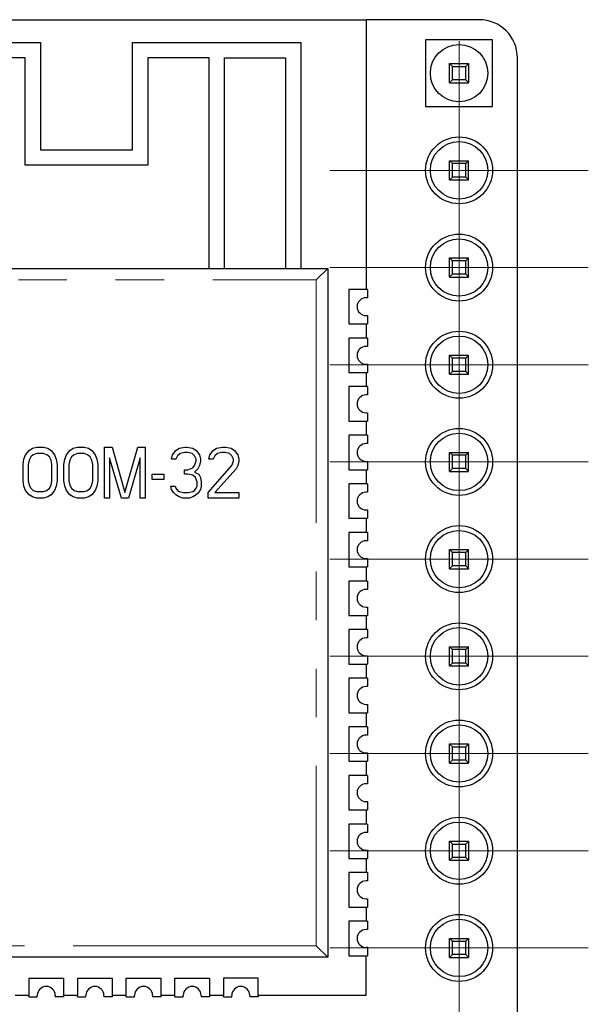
# Model space of a CAD drawing. Header units: millimetres. Extents: x 95 to 199, y 62 to 150.
# Tile 12 of 37: x 110 to 125, y 122 to 148. Entities that reach past the tile are written whole.
import ezdxf

# ---------------------------------------------------------------- set-up
doc = ezdxf.new("R2010")
doc.units = ezdxf.units.MM
doc.linetypes.add('PHANTOM', pattern=[12.7, 6.35, -1.27, 1.27, -1.27, 1.27, -1.27])

# ---------------------------------------------------------------- blocks, each defined once
blk = doc.blocks.new('SW_CENTERMARKSYMBOL_2')
at = {"color": 0, "linetype": 'Continuous', "lineweight": 18}
for p, q in [((0, 2.5), (0, 3.375)), ((0, 0), (0, 2.5)), ((-2.5, 0), (-3.375, 0)), ((0, 0), (-2.5, 0)), ((0, 0), (0, -2.5)), ((0, 0), (2.5, 0)), ((2.5, 0), (3.375, 0)), ((0, -2.5), (0, -3.375))]:
    blk.add_line(p, q, dxfattribs=at)
blk = doc.blocks.new('SW_CENTERMARKSYMBOL_4')
at = {"color": 0, "linetype": 'Continuous', "lineweight": 18}
for p, q in [((0, 2.5), (0, 3.375)), ((0, 0), (0, 2.5)), ((-2.5, 0), (-3.375, 0)), ((0, 0), (-2.5, 0)), ((0, 0), (0, -2.5)), ((0, 0), (2.5, 0)), ((2.5, 0), (3.375, 0)), ((0, -2.5), (0, -3.375))]:
    blk.add_line(p, q, dxfattribs=at)
blk = doc.blocks.new('SW_CENTERMARKSYMBOL_6')
at = {"color": 0, "linetype": 'Continuous', "lineweight": 18}
for p, q in [((0, 2.5), (0, 3.375)), ((0, 0), (0, 2.5)), ((-2.5, 0), (-3.375, 0)), ((0, 0), (-2.5, 0)), ((0, 0), (0, -2.5)), ((0, 0), (2.5, 0)), ((2.5, 0), (3.375, 0)), ((0, -2.5), (0, -3.375))]:
    blk.add_line(p, q, dxfattribs=at)
blk = doc.blocks.new('SW_CENTERMARKSYMBOL_8')
at = {"color": 0, "linetype": 'Continuous', "lineweight": 18}
for p, q in [((0, 2.5), (0, 3.375)), ((0, 0), (0, 2.5)), ((-2.5, 0), (-3.375, 0)), ((0, 0), (-2.5, 0)), ((0, 0), (0, -2.5)), ((0, 0), (2.5, 0)), ((2.5, 0), (3.375, 0)), ((0, -2.5), (0, -3.375))]:
    blk.add_line(p, q, dxfattribs=at)
blk = doc.blocks.new('SW_CENTERMARKSYMBOL_10')
at = {"color": 0, "linetype": 'Continuous', "lineweight": 18}
for p, q in [((0, 2.5), (0, 3.375)), ((0, 0), (0, 2.5)), ((-2.5, 0), (-3.375, 0)), ((0, 0), (-2.5, 0)), ((0, 0), (0, -2.5)), ((0, 0), (2.5, 0)), ((2.5, 0), (3.375, 0)), ((0, -2.5), (0, -3.375))]:
    blk.add_line(p, q, dxfattribs=at)
blk = doc.blocks.new('SW_CENTERMARKSYMBOL_12')
at = {"color": 0, "linetype": 'Continuous', "lineweight": 18}
for p, q in [((0, 2.5), (0, 3.375)), ((0, 0), (0, 2.5)), ((-2.5, 0), (-3.375, 0)), ((0, 0), (-2.5, 0)), ((0, 0), (0, -2.5)), ((0, 0), (2.5, 0)), ((2.5, 0), (3.375, 0)), ((0, -2.5), (0, -3.375))]:
    blk.add_line(p, q, dxfattribs=at)
blk = doc.blocks.new('SW_CENTERMARKSYMBOL_14')
at = {"color": 0, "linetype": 'Continuous', "lineweight": 18}
for p, q in [((0, 2.5), (0, 3.375)), ((0, 0), (0, 2.5)), ((-2.5, 0), (-3.375, 0)), ((0, 0), (-2.5, 0)), ((0, 0), (0, -2.5)), ((0, 0), (2.5, 0)), ((2.5, 0), (3.375, 0)), ((0, -2.5), (0, -3.375))]:
    blk.add_line(p, q, dxfattribs=at)
blk = doc.blocks.new('SW_CENTERMARKSYMBOL_16')
at = {"color": 0, "linetype": 'Continuous', "lineweight": 18}
for p, q in [((0, 2.5), (0, 3.375)), ((0, 0), (0, 2.5)), ((-2.5, 0), (-3.375, 0)), ((0, 0), (-2.5, 0)), ((0, 0), (0, -2.5)), ((0, 0), (2.5, 0)), ((2.5, 0), (3.375, 0)), ((0, -2.5), (0, -3.375))]:
    blk.add_line(p, q, dxfattribs=at)
blk = doc.blocks.new('SW_CENTERMARKSYMBOL_18')
at = {"color": 0, "linetype": 'Continuous', "lineweight": 18}
for p, q in [((0, 2.5), (0, 3.375)), ((0, 0), (0, 2.5)), ((-2.5, 0), (-3.375, 0)), ((0, 0), (-2.5, 0)), ((0, 0), (0, -2.5)), ((0, 0), (2.5, 0)), ((2.5, 0), (3.375, 0)), ((0, -2.5), (0, -3.375))]:
    blk.add_line(p, q, dxfattribs=at)
blk = doc.blocks.new('SW_CENTERMARKSYMBOL_21')
at = {"color": 0, "linetype": 'Continuous', "lineweight": 18}
for p, q in [((0, 2.5), (0, 3.375)), ((0, 0), (0, 2.5)), ((-2.5, 0), (-3.375, 0)), ((0, 0), (-2.5, 0)), ((0, 0), (0, -2.5)), ((0, 0), (2.5, 0)), ((2.5, 0), (3.375, 0)), ((0, -2.5), (0, -3.375))]:
    blk.add_line(p, q, dxfattribs=at)

msp = doc.modelspace()

# ---------------------------------------------------------------- linework, layer by layer
at = {"color": 7, "linetype": 'Continuous', "lineweight": 25}
for p, q in [((101.205, 147.927), (119.205, 147.927)), ((122.159, 147.927), (119.205, 147.927)), ((119.205, 147.927), (119.205, 140.877)), ((107.505, 147.327), (110.705, 147.327)), ((110.705, 147.327), (110.705, 144.527)), ((113.105, 144.527), (113.105, 147.327)), ((113.105, 147.327), (117.505, 147.327)), ((117.505, 147.327), (117.505, 141.427)), ((120.76, 147.405), (120.76, 145.655)), ((122.51, 147.405), (120.76, 147.405)), ((122.51, 145.655), (122.51, 147.405)), ((110.305, 146.927), (107.905, 146.927)), ((110.305, 144.127), (110.305, 146.927)), ((115.105, 146.927), (113.505, 146.927)), ((113.505, 146.927), (113.505, 144.127)), ((115.105, 141.427), (115.105, 146.927)), ((115.505, 146.927), (117.105, 146.927)), ((115.505, 141.427), (115.505, 146.927)), ((117.105, 146.927), (117.105, 141.427)), ((123.159, 100.413), (123.159, 146.927)), ((121.46, 146.705), (121.385, 146.78)), ((121.385, 146.78), (121.885, 146.78)), ((121.385, 146.283), (121.385, 146.78)), ((121.46, 146.705), (121.81, 146.705)), ((121.46, 146.355), (121.46, 146.705)), ((121.81, 146.705), (121.885, 146.78)), ((121.81, 146.355), (121.81, 146.705)), ((121.885, 146.78), (121.885, 146.283)), ((121.385, 146.283), (121.46, 146.355)), ((121.385, 146.28), (121.385, 146.283)), ((121.385, 146.28), (121.885, 146.28)), ((121.81, 146.355), (121.46, 146.355)), ((121.885, 146.283), (121.81, 146.355)), ((121.885, 146.28), (121.885, 146.283)), ((120.76, 145.655), (122.51, 145.655)), ((110.705, 144.527), (113.105, 144.527)), ((113.505, 144.127), (110.305, 144.127)), ((121.46, 144.165), (121.385, 144.24)), ((121.385, 143.743), (121.385, 144.24)), ((121.385, 144.24), (121.885, 144.24)), ((121.46, 143.815), (121.46, 144.165)), ((121.81, 144.165), (121.46, 144.165)), ((121.885, 144.24), (121.81, 144.165)), ((121.81, 143.815), (121.81, 144.165)), ((121.885, 143.743), (121.885, 144.24)), ((121.46, 143.815), (121.385, 143.743)), ((121.385, 143.74), (121.385, 143.743)), ((121.385, 143.74), (121.885, 143.74)), ((121.81, 143.815), (121.46, 143.815)), ((121.885, 143.743), (121.81, 143.815)), ((121.885, 143.743), (121.885, 143.74)), ((121.46, 141.625), (121.385, 141.7)), ((121.385, 141.203), (121.385, 141.7)), ((121.385, 141.7), (121.885, 141.7)), ((121.46, 141.275), (121.46, 141.625)), ((121.81, 141.625), (121.46, 141.625)), ((121.885, 141.7), (121.81, 141.625)), ((121.81, 141.275), (121.81, 141.625)), ((121.885, 141.203), (121.885, 141.7)), ((102.205, 141.427), (118.205, 141.427)), ((117.905, 141.127), (118.205, 141.427)), ((118.205, 141.427), (118.205, 123.427)), ((121.46, 141.275), (121.385, 141.203)), ((121.81, 141.275), (121.46, 141.275)), ((121.885, 141.203), (121.81, 141.275)), ((121.385, 141.2), (121.385, 141.203)), ((121.385, 141.2), (121.885, 141.2)), ((121.885, 141.203), (121.885, 141.2)), ((118.755, 140.877), (118.755, 139.977)), ((119.24, 140.877), (118.755, 140.877)), ((119.24, 140.877), (119.24, 140.66)), ((119.24, 140.66), (119.205, 140.66)), ((118.755, 139.977), (119.24, 139.977)), ((119.205, 140.195), (119.24, 140.195)), ((119.205, 139.977), (119.205, 139.607)), ((119.24, 140.195), (119.24, 139.977)), ((118.755, 139.607), (118.755, 138.707)), ((119.24, 139.607), (118.755, 139.607)), ((119.24, 139.607), (119.24, 139.39)), ((119.24, 139.39), (119.205, 139.39)), ((121.46, 139.085), (121.385, 139.16)), ((121.385, 139.16), (121.885, 139.16)), ((121.385, 138.663), (121.385, 139.16)), ((121.81, 139.085), (121.46, 139.085)), ((121.46, 138.735), (121.46, 139.085)), ((121.885, 139.16), (121.81, 139.085)), ((121.81, 138.735), (121.81, 139.085)), ((121.885, 138.663), (121.885, 139.16)), ((118.755, 138.707), (119.24, 138.707)), ((119.205, 138.925), (119.24, 138.925)), ((119.205, 138.707), (119.205, 138.337)), ((119.24, 138.925), (119.24, 138.707)), ((121.46, 138.735), (121.385, 138.663)), ((121.81, 138.735), (121.46, 138.735)), ((121.885, 138.663), (121.81, 138.735)), ((121.385, 138.66), (121.385, 138.663)), ((121.385, 138.66), (121.885, 138.66)), ((121.885, 138.663), (121.885, 138.66)), ((118.755, 138.337), (118.755, 137.437)), ((119.24, 138.337), (118.755, 138.337)), ((119.24, 138.337), (119.24, 138.12)), ((119.24, 138.12), (119.205, 138.12)), ((118.755, 137.437), (119.24, 137.437)), ((119.205, 137.655), (119.24, 137.655)), ((119.205, 137.437), (119.205, 137.067)), ((119.24, 137.655), (119.24, 137.437)), ((118.755, 137.067), (118.755, 136.167)), ((119.24, 137.067), (118.755, 137.067)), ((119.24, 137.067), (119.24, 136.85)), ((110.316, 136.559), (110.405, 136.672)), ((110.405, 136.672), (110.493, 136.729)), ((110.493, 136.729), (110.604, 136.757)), ((110.604, 136.757), (110.781, 136.757)), ((110.781, 136.757), (110.892, 136.729)), ((110.892, 136.729), (110.981, 136.672)), ((110.981, 136.672), (111.07, 136.559)), ((111.38, 136.559), (111.469, 136.672)), ((111.469, 136.672), (111.557, 136.729)), ((111.557, 136.729), (111.668, 136.757)), ((111.668, 136.757), (111.845, 136.757)), ((111.845, 136.757), (111.956, 136.729)), ((111.956, 136.729), (112.045, 136.672)), ((112.045, 136.672), (112.134, 136.559)), ((112.377, 136.757), (112.577, 136.757)), ((112.377, 135.427), (112.377, 136.757)), ((112.577, 136.757), (112.909, 135.569)), ((112.909, 135.569), (113.242, 136.757)), ((113.242, 136.757), (113.441, 136.757)), ((113.441, 136.757), (113.441, 135.427)), ((114.151, 136.559), (114.239, 136.672)), ((114.239, 136.672), (114.328, 136.729)), ((114.328, 136.729), (114.483, 136.757)), ((114.483, 136.757), (114.528, 136.757)), ((114.528, 136.757), (114.683, 136.729)), ((114.683, 136.729), (114.771, 136.672)), ((114.771, 136.672), (114.86, 136.559)), ((115.126, 136.559), (115.215, 136.672)), ((115.215, 136.672), (115.303, 136.729)), ((115.303, 136.729), (115.459, 136.757)), ((115.459, 136.757), (115.547, 136.757)), ((115.547, 136.757), (115.68, 136.729)), ((115.68, 136.729), (115.769, 136.672)), ((115.769, 136.672), (115.858, 136.559)), ((119.24, 136.85), (119.205, 136.85)), ((110.249, 136.304), (110.272, 136.446)), ((110.272, 136.446), (110.316, 136.559)), ((110.405, 136.417), (110.382, 136.304)), ((110.449, 136.502), (110.405, 136.417)), ((110.515, 136.559), (110.449, 136.502)), ((110.604, 136.587), (110.515, 136.559)), ((110.781, 136.587), (110.604, 136.587)), ((110.87, 136.559), (110.781, 136.587)), ((110.937, 136.502), (110.87, 136.559)), ((110.981, 136.417), (110.937, 136.502)), ((111.003, 136.304), (110.981, 136.417)), ((111.07, 136.559), (111.114, 136.446)), ((111.114, 136.446), (111.136, 136.304)), ((111.313, 136.304), (111.336, 136.446)), ((111.336, 136.446), (111.38, 136.559)), ((111.469, 136.417), (111.446, 136.304)), ((111.513, 136.502), (111.469, 136.417)), ((111.579, 136.559), (111.513, 136.502)), ((111.668, 136.587), (111.579, 136.559)), ((111.845, 136.587), (111.668, 136.587)), ((111.934, 136.559), (111.845, 136.587)), ((112.001, 136.502), (111.934, 136.559)), ((112.045, 136.417), (112.001, 136.502)), ((112.067, 136.304), (112.045, 136.417)), ((112.134, 136.559), (112.178, 136.446)), ((112.178, 136.446), (112.2, 136.304)), ((112.821, 135.427), (112.51, 136.474)), ((112.51, 136.474), (112.51, 135.427)), ((113.308, 136.474), (112.998, 135.427)), ((113.308, 135.427), (113.308, 136.474)), ((114.129, 136.446), (114.151, 136.559)), ((114.239, 136.446), (114.129, 136.446)), ((114.284, 136.531), (114.239, 136.446)), ((114.35, 136.587), (114.284, 136.531)), ((114.461, 136.616), (114.35, 136.587)), ((114.55, 136.616), (114.461, 136.616)), ((114.661, 136.587), (114.55, 136.616)), ((114.727, 136.531), (114.661, 136.587)), ((114.771, 136.446), (114.727, 136.531)), ((114.727, 136.276), (114.771, 136.389)), ((114.771, 136.389), (114.771, 136.446)), ((114.86, 136.559), (114.882, 136.446)), ((114.882, 136.389), (114.86, 136.276)), ((114.882, 136.446), (114.882, 136.389)), ((115.104, 136.446), (115.126, 136.559)), ((115.215, 136.446), (115.104, 136.446)), ((115.259, 136.531), (115.215, 136.446)), ((115.326, 136.587), (115.259, 136.531)), ((115.436, 136.616), (115.326, 136.587)), ((115.525, 136.616), (115.436, 136.616)), ((115.636, 136.587), (115.525, 136.616)), ((115.702, 136.531), (115.636, 136.587)), ((115.747, 136.446), (115.702, 136.531)), ((115.702, 136.276), (115.747, 136.389)), ((115.747, 136.389), (115.747, 136.446)), ((115.858, 136.559), (115.88, 136.446)), ((115.88, 136.389), (115.858, 136.276)), ((115.88, 136.446), (115.88, 136.389)), ((119.205, 136.385), (119.24, 136.385)), ((119.24, 136.385), (119.24, 136.167)), ((121.46, 136.545), (121.385, 136.62)), ((121.385, 136.123), (121.385, 136.62)), ((121.385, 136.62), (121.885, 136.62)), ((121.81, 136.545), (121.46, 136.545)), ((121.46, 136.195), (121.46, 136.545)), ((121.885, 136.62), (121.81, 136.545)), ((121.81, 136.195), (121.81, 136.545)), ((121.885, 136.123), (121.885, 136.62)), ((110.249, 135.88), (110.249, 136.304)), ((110.382, 136.304), (110.382, 135.88)), ((111.003, 135.88), (111.003, 136.304)), ((111.136, 136.304), (111.136, 135.88)), ((111.313, 135.88), (111.313, 136.304)), ((111.446, 136.304), (111.446, 135.88)), ((112.067, 135.88), (112.067, 136.304)), ((112.2, 136.304), (112.2, 135.88)), ((114.461, 136.05), (114.461, 136.163)), ((114.461, 136.163), (114.55, 136.163)), ((114.55, 136.163), (114.683, 136.219)), ((114.683, 136.219), (114.727, 136.276)), ((114.816, 136.191), (114.727, 136.106)), ((114.86, 136.276), (114.816, 136.191)), ((115.082, 135.569), (115.702, 136.276)), ((115.813, 136.191), (115.259, 135.569)), ((115.858, 136.276), (115.813, 136.191)), ((118.755, 136.167), (119.24, 136.167)), ((119.205, 136.167), (119.205, 135.797)), ((121.46, 136.195), (121.385, 136.123)), ((121.385, 136.12), (121.385, 136.123)), ((121.385, 136.12), (121.885, 136.12)), ((121.81, 136.195), (121.46, 136.195)), ((121.885, 136.123), (121.81, 136.195)), ((121.885, 136.123), (121.885, 136.12)), ((110.272, 135.738), (110.249, 135.88)), ((110.382, 135.88), (110.405, 135.767)), ((110.981, 135.767), (111.003, 135.88)), ((111.136, 135.88), (111.114, 135.738)), ((111.336, 135.738), (111.313, 135.88)), ((111.446, 135.88), (111.469, 135.767)), ((112.045, 135.767), (112.067, 135.88)), ((112.2, 135.88), (112.178, 135.738)), ((113.619, 135.908), (113.619, 136.05)), ((113.619, 136.05), (113.929, 136.05)), ((113.929, 135.908), (113.619, 135.908)), ((113.929, 136.05), (113.929, 135.908)), ((114.55, 136.05), (114.461, 136.05)), ((114.683, 136.021), (114.55, 136.05)), ((114.749, 135.965), (114.683, 136.021)), ((114.727, 136.106), (114.838, 136.05)), ((114.794, 135.851), (114.749, 135.965)), ((114.838, 136.05), (114.882, 135.965)), ((114.882, 135.965), (114.904, 135.851)), ((110.316, 135.625), (110.272, 135.738)), ((110.405, 135.512), (110.316, 135.625)), ((110.405, 135.767), (110.449, 135.682)), ((110.449, 135.682), (110.515, 135.625)), ((110.515, 135.625), (110.604, 135.597)), ((110.781, 135.597), (110.87, 135.625)), ((110.87, 135.625), (110.937, 135.682)), ((110.937, 135.682), (110.981, 135.767)), ((111.07, 135.625), (110.981, 135.512)), ((111.114, 135.738), (111.07, 135.625)), ((111.38, 135.625), (111.336, 135.738)), ((111.469, 135.512), (111.38, 135.625)), ((111.469, 135.767), (111.513, 135.682)), ((111.513, 135.682), (111.579, 135.625)), ((111.579, 135.625), (111.668, 135.597)), ((111.845, 135.597), (111.934, 135.625)), ((111.934, 135.625), (112.001, 135.682)), ((112.001, 135.682), (112.045, 135.767)), ((112.134, 135.625), (112.045, 135.512)), ((112.178, 135.738), (112.134, 135.625)), ((114.129, 135.653), (114.106, 135.738)), ((114.106, 135.738), (114.217, 135.738)), ((114.173, 135.569), (114.129, 135.653)), ((114.217, 135.738), (114.239, 135.682)), ((114.239, 135.682), (114.284, 135.625)), ((114.284, 135.625), (114.328, 135.597)), ((114.683, 135.597), (114.727, 135.625)), ((114.727, 135.625), (114.771, 135.682)), ((114.771, 135.682), (114.794, 135.738)), ((114.794, 135.738), (114.794, 135.851)), ((114.882, 135.653), (114.838, 135.569)), ((114.904, 135.738), (114.882, 135.653)), ((114.904, 135.851), (114.904, 135.738)), ((118.755, 135.797), (118.755, 134.897)), ((119.24, 135.797), (118.755, 135.797)), ((119.24, 135.797), (119.24, 135.58)), ((110.493, 135.455), (110.405, 135.512)), ((110.604, 135.427), (110.493, 135.455)), ((110.604, 135.597), (110.781, 135.597)), ((110.781, 135.427), (110.604, 135.427)), ((110.892, 135.455), (110.781, 135.427)), ((110.981, 135.512), (110.892, 135.455)), ((111.557, 135.455), (111.469, 135.512)), ((111.668, 135.427), (111.557, 135.455)), ((111.668, 135.597), (111.845, 135.597)), ((111.845, 135.427), (111.668, 135.427)), ((111.956, 135.455), (111.845, 135.427)), ((112.045, 135.512), (111.956, 135.455)), ((112.51, 135.427), (112.377, 135.427)), ((112.998, 135.427), (112.821, 135.427)), ((113.441, 135.427), (113.308, 135.427)), ((114.239, 135.512), (114.173, 135.569)), ((114.328, 135.455), (114.239, 135.512)), ((114.328, 135.597), (114.439, 135.569)), ((114.417, 135.427), (114.328, 135.455)), ((114.594, 135.427), (114.417, 135.427)), ((114.439, 135.569), (114.572, 135.569)), ((114.572, 135.569), (114.683, 135.597)), ((114.683, 135.455), (114.594, 135.427)), ((114.771, 135.512), (114.683, 135.455)), ((114.838, 135.569), (114.771, 135.512)), ((115.082, 135.427), (115.082, 135.569)), ((115.88, 135.427), (115.082, 135.427)), ((115.259, 135.569), (115.88, 135.569)), ((115.88, 135.569), (115.88, 135.427)), ((119.24, 135.58), (119.205, 135.58)), ((119.205, 135.115), (119.24, 135.115)), ((119.24, 135.115), (119.24, 134.897)), ((118.755, 134.897), (119.24, 134.897)), ((119.205, 134.897), (119.205, 134.527)), ((118.755, 134.527), (118.755, 133.627)), ((119.24, 134.527), (118.755, 134.527)), ((119.24, 134.527), (119.24, 134.31)), ((119.24, 134.31), (119.205, 134.31)), ((121.46, 134.005), (121.385, 134.08)), ((121.385, 133.583), (121.385, 134.08)), ((121.385, 134.08), (121.885, 134.08)), ((121.885, 134.08), (121.81, 134.005)), ((121.885, 133.583), (121.885, 134.08)), ((119.205, 133.845), (119.24, 133.845)), ((119.24, 133.845), (119.24, 133.627)), ((121.46, 133.655), (121.46, 134.005)), ((121.81, 134.005), (121.46, 134.005)), ((121.81, 133.655), (121.81, 134.005)), ((118.755, 133.627), (119.24, 133.627)), ((119.205, 133.627), (119.205, 133.257)), ((121.46, 133.655), (121.385, 133.583)), ((121.385, 133.58), (121.385, 133.583)), ((121.385, 133.58), (121.885, 133.58)), ((121.81, 133.655), (121.46, 133.655)), ((121.885, 133.583), (121.81, 133.655)), ((121.885, 133.583), (121.885, 133.58)), ((118.755, 133.257), (118.755, 132.357)), ((119.24, 133.257), (118.755, 133.257)), ((119.24, 133.04), (119.205, 133.04)), ((119.24, 133.257), (119.24, 133.04)), ((119.205, 132.575), (119.24, 132.575)), ((119.24, 132.575), (119.24, 132.357)), ((118.755, 132.357), (119.24, 132.357)), ((119.205, 132.357), (119.205, 131.987)), ((118.755, 131.987), (118.755, 131.087)), ((119.24, 131.987), (118.755, 131.987)), ((119.24, 131.77), (119.205, 131.77)), ((119.24, 131.987), (119.24, 131.77)), ((121.46, 131.465), (121.385, 131.54)), ((121.385, 131.043), (121.385, 131.54)), ((121.385, 131.54), (121.885, 131.54)), ((121.885, 131.54), (121.81, 131.465)), ((121.885, 131.043), (121.885, 131.54)), ((119.205, 131.305), (119.24, 131.305)), ((119.24, 131.305), (119.24, 131.087)), ((121.81, 131.465), (121.46, 131.465)), ((121.46, 131.115), (121.46, 131.465)), ((121.81, 131.115), (121.81, 131.465)), ((118.755, 131.087), (119.24, 131.087)), ((119.205, 131.087), (119.205, 130.717)), ((121.46, 131.115), (121.385, 131.043)), ((121.385, 131.04), (121.385, 131.043)), ((121.385, 131.04), (121.885, 131.04)), ((121.81, 131.115), (121.46, 131.115)), ((121.885, 131.043), (121.81, 131.115)), ((121.885, 131.043), (121.885, 131.04)), ((118.755, 130.717), (118.755, 129.817)), ((119.24, 130.717), (118.755, 130.717)), ((119.24, 130.717), (119.24, 130.5)), ((119.24, 130.5), (119.205, 130.5)), ((119.205, 130.035), (119.24, 130.035)), ((119.24, 130.035), (119.24, 129.817)), ((118.755, 129.817), (119.24, 129.817)), ((119.205, 129.817), (119.205, 129.447)), ((118.755, 129.447), (118.755, 128.547)), ((119.24, 129.447), (118.755, 129.447)), ((119.24, 129.447), (119.24, 129.23)), ((119.24, 129.23), (119.205, 129.23)), ((121.385, 128.997), (121.385, 129)), ((121.385, 129), (121.885, 129)), ((121.385, 128.997), (121.46, 128.925)), ((121.385, 128.503), (121.385, 128.997)), ((121.46, 128.925), (121.81, 128.925)), ((121.46, 128.575), (121.46, 128.925)), ((121.81, 128.925), (121.885, 128.997)), ((121.81, 128.575), (121.81, 128.925)), ((121.885, 128.997), (121.885, 129)), ((121.885, 128.997), (121.885, 128.503)), ((119.205, 128.765), (119.24, 128.765)), ((119.24, 128.765), (119.24, 128.547)), ((118.755, 128.547), (119.24, 128.547)), ((119.205, 128.547), (119.205, 128.177)), ((121.385, 128.503), (121.46, 128.575)), ((121.385, 128.5), (121.385, 128.503)), ((121.385, 128.5), (121.885, 128.5)), ((121.81, 128.575), (121.46, 128.575)), ((121.885, 128.503), (121.81, 128.575)), ((121.885, 128.5), (121.885, 128.503)), ((118.755, 128.177), (118.755, 127.277)), ((119.24, 128.177), (118.755, 128.177)), ((119.24, 128.177), (119.24, 127.96)), ((119.24, 127.96), (119.205, 127.96)), ((119.205, 127.495), (119.24, 127.495)), ((119.24, 127.495), (119.24, 127.277)), ((118.755, 127.277), (119.24, 127.277)), ((119.205, 127.277), (119.205, 126.907)), ((118.755, 126.907), (118.755, 126.007)), ((119.24, 126.907), (118.755, 126.907)), ((119.24, 126.907), (119.24, 126.69)), ((119.24, 126.69), (119.205, 126.69)), ((121.385, 126.457), (121.385, 126.46)), ((121.385, 126.46), (121.885, 126.46)), ((121.385, 126.457), (121.46, 126.385)), ((121.385, 125.963), (121.385, 126.457)), ((121.46, 126.385), (121.81, 126.385)), ((121.46, 126.035), (121.46, 126.385)), ((121.81, 126.385), (121.885, 126.457)), ((121.81, 126.035), (121.81, 126.385)), ((121.885, 126.457), (121.885, 126.46)), ((121.885, 126.457), (121.885, 125.963)), ((119.205, 126.225), (119.24, 126.225)), ((119.24, 126.225), (119.24, 126.007)), ((118.755, 126.007), (119.24, 126.007)), ((119.205, 126.007), (119.205, 125.637)), ((121.385, 125.963), (121.46, 126.035)), ((121.385, 125.96), (121.385, 125.963)), ((121.385, 125.96), (121.885, 125.96)), ((121.81, 126.035), (121.46, 126.035)), ((121.885, 125.963), (121.81, 126.035)), ((121.885, 125.96), (121.885, 125.963)), ((118.755, 125.637), (118.755, 124.737)), ((119.24, 125.637), (118.755, 125.637)), ((119.24, 125.637), (119.24, 125.42)), ((119.24, 125.42), (119.205, 125.42)), ((119.205, 124.955), (119.24, 124.955)), ((119.24, 124.955), (119.24, 124.737)), ((118.755, 124.737), (119.24, 124.737)), ((119.205, 124.737), (119.205, 124.367)), ((118.755, 124.367), (118.755, 123.467)), ((119.24, 124.367), (118.755, 124.367)), ((119.24, 124.367), (119.24, 124.15)), ((119.24, 124.15), (119.205, 124.15)), ((121.385, 123.917), (121.385, 123.92)), ((121.385, 123.92), (121.885, 123.92)), ((121.385, 123.917), (121.46, 123.845)), ((121.385, 123.423), (121.385, 123.917)), ((121.46, 123.495), (121.46, 123.845)), ((121.46, 123.845), (121.81, 123.845)), ((121.81, 123.845), (121.885, 123.917)), ((121.81, 123.495), (121.81, 123.845)), ((121.885, 123.917), (121.885, 123.92)), ((121.885, 123.917), (121.885, 123.423)), ((118.205, 123.427), (117.905, 123.727)), ((119.205, 123.685), (119.24, 123.685)), ((119.24, 123.685), (119.24, 123.467)), ((118.205, 123.427), (102.205, 123.427)), ((118.755, 123.467), (119.24, 123.467)), ((119.205, 122.427), (119.205, 123.467)), ((121.385, 123.423), (121.46, 123.495)), ((121.385, 123.42), (121.385, 123.423)), ((121.385, 123.42), (121.885, 123.42)), ((121.81, 123.495), (121.46, 123.495)), ((121.885, 123.423), (121.81, 123.495)), ((121.885, 123.42), (121.885, 123.423)), ((110.405, 122.427), (110.405, 122.877)), ((110.405, 122.877), (111.305, 122.877)), ((111.305, 122.877), (111.305, 122.427)), ((111.675, 122.427), (111.675, 122.877)), ((111.675, 122.877), (112.575, 122.877)), ((112.575, 122.877), (112.575, 122.427)), ((112.945, 122.877), (113.845, 122.877)), ((112.945, 122.427), (112.945, 122.877)), ((113.845, 122.877), (113.845, 122.427)), ((114.215, 122.427), (114.215, 122.877)), ((114.215, 122.877), (115.115, 122.877)), ((115.115, 122.877), (115.115, 122.427)), ((115.485, 122.877), (115.485, 122.427)), ((116.385, 122.877), (115.485, 122.877)), ((116.385, 122.427), (116.385, 122.877)), ((110.403, 122.427), (110.038, 122.427)), ((110.403, 122.387), (110.403, 122.427)), ((110.403, 122.427), (110.405, 122.427)), ((110.403, 122.387), (110.62, 122.387)), ((110.62, 122.387), (110.62, 122.427)), ((111.09, 122.427), (111.09, 122.387)), ((111.308, 122.387), (111.09, 122.387)), ((111.305, 122.427), (111.308, 122.427)), ((111.308, 122.427), (111.308, 122.387)), ((111.673, 122.427), (111.308, 122.427)), ((111.673, 122.387), (111.673, 122.427)), ((111.673, 122.427), (111.675, 122.427)), ((111.673, 122.387), (111.89, 122.387)), ((111.89, 122.387), (111.89, 122.427)), ((112.36, 122.427), (112.36, 122.387)), ((112.578, 122.387), (112.36, 122.387)), ((112.575, 122.427), (112.578, 122.427)), ((112.578, 122.427), (112.578, 122.387)), ((112.943, 122.427), (112.578, 122.427)), ((112.943, 122.387), (112.943, 122.427)), ((112.943, 122.427), (112.945, 122.427)), ((112.943, 122.387), (113.16, 122.387)), ((113.16, 122.387), (113.16, 122.427)), ((113.63, 122.427), (113.63, 122.387)), ((113.848, 122.387), (113.63, 122.387)), ((113.845, 122.427), (113.848, 122.427)), ((113.848, 122.427), (113.848, 122.387)), ((114.213, 122.427), (113.848, 122.427)), ((114.213, 122.387), (114.213, 122.427)), ((114.213, 122.427), (114.215, 122.427)), ((114.213, 122.387), (114.43, 122.387)), ((114.43, 122.387), (114.43, 122.427)), ((114.9, 122.427), (114.9, 122.387)), ((115.118, 122.387), (114.9, 122.387)), ((115.115, 122.427), (115.118, 122.427)), ((115.118, 122.427), (115.118, 122.387)), ((115.483, 122.427), (115.118, 122.427)), ((115.483, 122.387), (115.483, 122.427)), ((115.485, 122.427), (115.483, 122.427)), ((115.483, 122.387), (115.7, 122.387)), ((115.7, 122.387), (115.7, 122.427)), ((116.17, 122.427), (116.17, 122.387)), ((116.388, 122.387), (116.17, 122.387)), ((116.388, 122.427), (116.385, 122.427)), ((116.388, 122.427), (116.388, 122.387)), ((119.205, 122.427), (116.388, 122.427))]:
    msp.add_line(p, q, dxfattribs=at)
at = {"color": 8, "linetype": 'PHANTOM', "lineweight": 18}
for p, q in [((102.505, 141.127), (117.905, 141.127)), ((117.905, 141.127), (117.905, 123.727)), ((117.905, 123.727), (102.505, 123.727))]:
    msp.add_line(p, q, dxfattribs=at)
at = {"color": 7, "linetype": 'Continuous', "lineweight": 25}
for centre, radius in [((121.635, 146.53), 0.75), ((121.635, 143.99), 0.875), ((121.635, 143.99), 0.75), ((121.635, 141.45), 0.875), ((121.635, 141.45), 0.75), ((121.635, 138.91), 0.875), ((121.635, 138.91), 0.75), ((121.635, 136.37), 0.875), ((121.635, 136.37), 0.75), ((121.635, 133.83), 0.875), ((121.635, 133.83), 0.75), ((121.635, 131.29), 0.875), ((121.635, 131.29), 0.75), ((121.635, 128.75), 0.875), ((121.635, 128.75), 0.75), ((121.635, 126.21), 0.875), ((121.635, 126.21), 0.75), ((121.635, 123.67), 0.875), ((121.635, 123.67), 0.75)]:
    msp.add_circle(centre, radius, dxfattribs=at)
for centre, radius, start, end in [((122.159, 146.927), 1, 0, 90), ((119.205, 140.427), 0.233, 90, 270), ((119.205, 139.157), 0.233, 90, 270), ((119.205, 137.887), 0.233, 90, 270), ((119.205, 136.617), 0.232, 90, 270), ((119.205, 135.347), 0.233, 90, 270), ((119.205, 134.077), 0.233, 90, 270), ((119.205, 132.807), 0.232, 90, 270), ((119.205, 131.537), 0.233, 90, 270), ((119.205, 130.267), 0.232, 90, 270), ((119.205, 128.997), 0.233, 90, 270), ((119.205, 127.727), 0.233, 90, 270), ((119.205, 126.457), 0.233, 90, 270), ((119.205, 125.187), 0.233, 90, 270), ((119.205, 123.917), 0.233, 90, 270), ((110.855, 122.427), 0.235, 0, 180), ((112.125, 122.427), 0.235, 0, 180), ((113.395, 122.427), 0.235, 0, 180), ((114.665, 122.427), 0.235, 0, 180), ((115.935, 122.427), 0.235, 0, 180)]:
    msp.add_arc(centre, radius, start, end, dxfattribs=at)

# ---------------------------------------------------------------- block references
at = {"color": 7, "linetype": 'Continuous', "lineweight": 18}
for name, p in [('SW_CENTERMARKSYMBOL_18', (121.635, 143.99)), ('SW_CENTERMARKSYMBOL_16', (121.635, 141.45)), ('SW_CENTERMARKSYMBOL_14', (121.635, 138.91)), ('SW_CENTERMARKSYMBOL_12', (121.635, 136.37)), ('SW_CENTERMARKSYMBOL_10', (121.635, 133.83)), ('SW_CENTERMARKSYMBOL_8', (121.635, 131.29)), ('SW_CENTERMARKSYMBOL_6', (121.635, 128.75)), ('SW_CENTERMARKSYMBOL_4', (121.635, 126.21)), ('SW_CENTERMARKSYMBOL_2', (121.635, 123.67)), ('SW_CENTERMARKSYMBOL_21', (121.635, 121.13))]:
    msp.add_blockref(name, p, dxfattribs=at)

doc.saveas('drawing.dxf')
